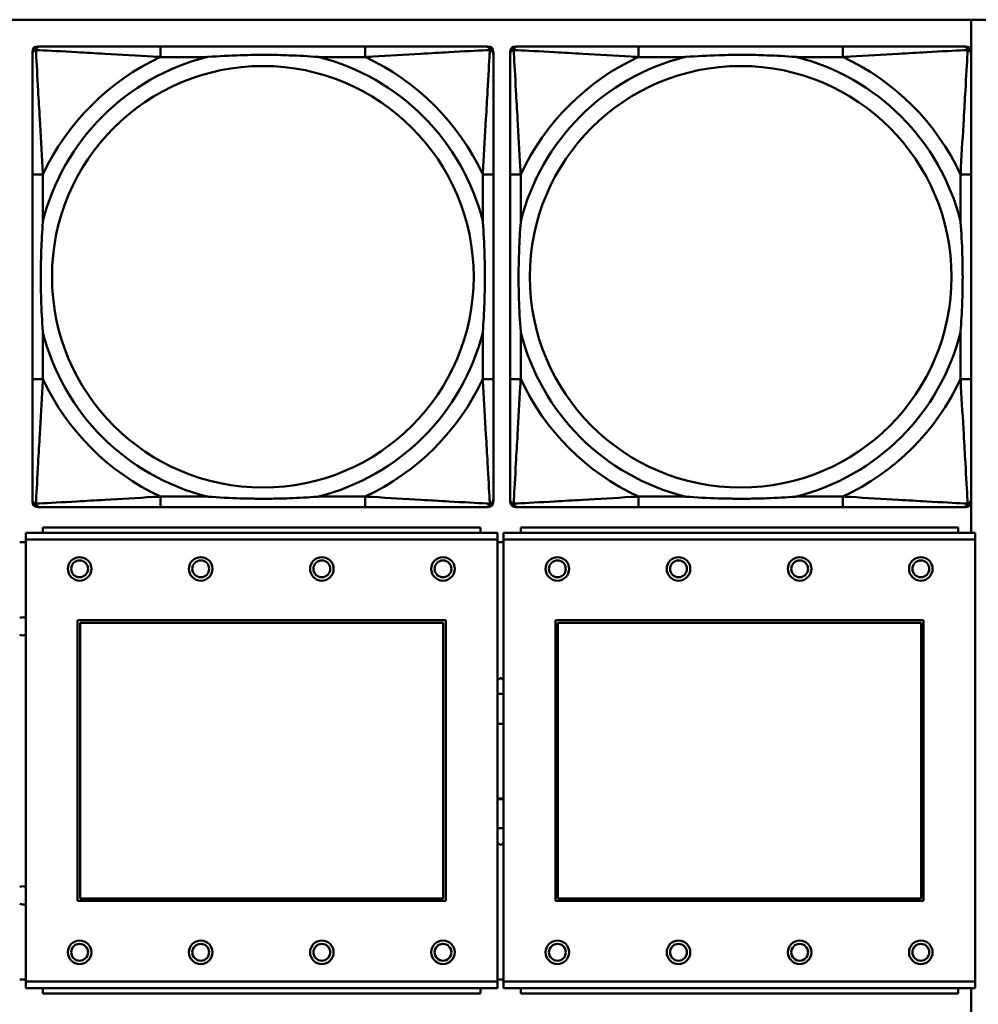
# Model space of a CAD drawing. Header units: inches. Extents: x 9.4 to 55.3, y 0.3 to 33.1.
# Tile 31 of 173: x 19 to 20.4, y 7.1 to 8.6. Entities that reach past the tile are written whole.
import ezdxf

# ---------------------------------------------------------------- set-up
doc = ezdxf.new("R2010")
doc.units = ezdxf.units.IN
doc.header["$MEASUREMENT"] = 0
doc.layers.add('Visible Edges(ANSI)', color=7, linetype='Continuous', lineweight=50)
doc.layers.add('Visible Tangent Edges(ANSI)', color=7, linetype='Continuous', lineweight=50)

msp = doc.modelspace()

# ---------------------------------------------------------------- linework, layer by layer
at = {"layer": 'Visible Edges(ANSI)'}
for p, q in [((14.6826, 8.5956), (31.7766, 8.5956)), ((20.3776, 8.5956), (20.3776, 8.5495)), ((18.9906, 8.5559), (18.9945, 8.5559)), ((19.4772, 8.5559), (19.1732, 8.5559)), ((19.6559, 8.5559), (19.6598, 8.5559)), ((19.7006, 8.5559), (19.7045, 8.5559)), ((20.1872, 8.5559), (19.8832, 8.5559)), ((20.3659, 8.5559), (20.3698, 8.5559)), ((18.9827, 7.8787), (18.9827, 8.548)), ((19.6677, 8.548), (19.6677, 8.5441)), ((19.6927, 7.8787), (19.6927, 8.548)), ((20.3777, 8.548), (20.3777, 8.5441)), ((18.9827, 8.3653), (18.9827, 8.0614)), ((19.6677, 8.0614), (19.6677, 8.3653)), ((19.6927, 8.3653), (19.6927, 8.0614)), ((20.3777, 8.0614), (20.3777, 8.3653)), ((19.6677, 7.8827), (19.6677, 7.8787)), ((20.3776, 7.8772), (20.3776, 7.8327)), ((20.3777, 7.8827), (20.3777, 7.8787)), ((19.6598, 7.8708), (18.9906, 7.8708)), ((19.1732, 7.8708), (19.4772, 7.8708)), ((20.3698, 7.8708), (19.7006, 7.8708)), ((19.8832, 7.8708), (20.1872, 7.8708)), ((19.6739, 7.8327), (18.9729, 7.8327)), ((18.9729, 7.8227), (18.9729, 7.8327)), ((19.6484, 7.8407), (18.9984, 7.8407)), ((18.9984, 7.8327), (18.9984, 7.8407)), ((19.6484, 7.8407), (19.6484, 7.8327)), ((19.6739, 7.8327), (19.6739, 7.8227)), ((20.3839, 7.8327), (19.6829, 7.8327)), ((19.6829, 7.8227), (19.6829, 7.8327)), ((20.3584, 7.8407), (19.7084, 7.8407)), ((19.7084, 7.8327), (19.7084, 7.8407)), ((20.3584, 7.8407), (20.3584, 7.8327)), ((20.3839, 7.8327), (20.3839, 7.8227)), ((18.9729, 7.8187), (18.9639, 7.8187)), ((18.9729, 7.8227), (18.9729, 7.1657)), ((19.6739, 7.1657), (19.6739, 7.8227)), ((19.6829, 7.8187), (19.6739, 7.8187)), ((19.6829, 7.8227), (19.6829, 7.1657)), ((20.3839, 7.1657), (20.3839, 7.8227)), ((19.0499, 7.2857), (19.0499, 7.7027)), ((19.0499, 7.7027), (19.5969, 7.7027)), ((19.5969, 7.7027), (19.5969, 7.2857)), ((19.7599, 7.2857), (19.7599, 7.7027)), ((19.7599, 7.7027), (20.3069, 7.7027)), ((20.3069, 7.7027), (20.3069, 7.2857)), ((19.0535, 7.6991), (19.5933, 7.6991)), ((19.0535, 7.2893), (19.0535, 7.6991)), ((19.5933, 7.6991), (19.5933, 7.2893)), ((19.7635, 7.6991), (20.3033, 7.6991)), ((19.7635, 7.2893), (19.7635, 7.6991)), ((20.3033, 7.6991), (20.3033, 7.2893)), ((19.5969, 7.2857), (19.0499, 7.2857)), ((19.5933, 7.2893), (19.0535, 7.2893)), ((20.3069, 7.2857), (19.7599, 7.2857)), ((20.3033, 7.2893), (19.7635, 7.2893)), ((18.9639, 7.1687), (18.9729, 7.1687)), ((18.9729, 7.1557), (18.9729, 7.1657)), ((19.6739, 7.1687), (19.6829, 7.1687)), ((19.6739, 7.1657), (19.6739, 7.1557)), ((19.6829, 7.1557), (19.6829, 7.1657)), ((20.3839, 7.1657), (20.3839, 7.1557)), ((18.9729, 7.1557), (19.6739, 7.1557)), ((18.9984, 7.1557), (18.9984, 7.1477)), ((19.6484, 7.1477), (18.9984, 7.1477)), ((19.6484, 7.1477), (19.6484, 7.1557)), ((19.6829, 7.1557), (20.3839, 7.1557)), ((19.7084, 7.1557), (19.7084, 7.1477)), ((20.3584, 7.1477), (19.7084, 7.1477)), ((20.3584, 7.1477), (20.3584, 7.1557)), ((20.3776, 7.1557), (20.3776, 7.1095))]:
    msp.add_line(p, q, dxfattribs=at)
for centre, radius in [((19.0529, 7.7791), 0.0175), ((19.0529, 7.7791), 0.0125), ((19.2329, 7.7791), 0.0175), ((19.2329, 7.7791), 0.0125), ((19.4129, 7.7791), 0.0175), ((19.4129, 7.7791), 0.0125), ((19.5929, 7.7791), 0.0175), ((19.5929, 7.7791), 0.0125), ((19.7629, 7.7791), 0.0175), ((19.7629, 7.7791), 0.0125), ((19.9429, 7.7791), 0.0175), ((19.9429, 7.7791), 0.0125), ((20.1229, 7.7791), 0.0175), ((20.1229, 7.7791), 0.0125), ((20.3029, 7.7791), 0.0175), ((20.3029, 7.7791), 0.0125), ((19.0529, 7.2091), 0.0175), ((19.0529, 7.2091), 0.0125), ((19.2329, 7.2091), 0.0175), ((19.2329, 7.2091), 0.0125), ((19.4129, 7.2091), 0.0175), ((19.4129, 7.2091), 0.0125), ((19.5929, 7.2091), 0.0175), ((19.5929, 7.2091), 0.0125), ((19.7629, 7.2091), 0.0175), ((19.7629, 7.2091), 0.0125), ((19.9429, 7.2091), 0.0175), ((19.9429, 7.2091), 0.0125), ((20.1229, 7.2091), 0.0175), ((20.1229, 7.2091), 0.0125), ((20.3029, 7.2091), 0.0175), ((20.3029, 7.2091), 0.0125)]:
    msp.add_circle(centre, radius, dxfattribs=at)
for centre, radius, start, end in [((18.9906, 8.548), 0.00787, 90, 180), ((18.9945, 8.5441), 0.0118, 90, 180), ((19.6559, 8.5441), 0.0118, 0, 90), ((19.6598, 8.548), 0.00787, 0, 90), ((19.7006, 8.548), 0.00787, 90, 180), ((19.7045, 8.5441), 0.0118, 90, 180), ((20.3659, 8.5441), 0.0118, 0, 90), ((20.3698, 8.548), 0.00787, 0, 90), ((18.9945, 7.8827), 0.0118, 180, 270), ((18.9906, 7.8787), 0.00787, 180, 270), ((19.6559, 7.8827), 0.0118, 270, 360), ((19.6598, 7.8787), 0.00787, 270, 0), ((19.7045, 7.8827), 0.0118, 180, 270), ((19.7006, 7.8787), 0.00787, 180, 270), ((20.3659, 7.8827), 0.0118, 270, 360), ((20.3698, 7.8787), 0.00787, 270, 0), ((18.9686, 7.6937), 0.0135, 71.6056, 110.5553), ((18.9686, 7.6937), 0.0135, 249.4447, 288.3944), ((19.6786, 7.4937), 0.0999, 87.5555, 92.7202), ((19.6786, 7.4928), 0.056, 85.6372, 94.8555), ((19.6786, 7.4937), 0.056, 265.1445, 274.3628), ((19.6786, 7.4928), 0.056, 265.1445, 274.3628), ((19.6786, 7.4937), 0.0999, 267.2798, 272.4445), ((18.9686, 7.2937), 0.0135, 71.6056, 110.5553), ((18.9686, 7.2937), 0.0135, 249.4447, 288.3944)]:
    msp.add_arc(centre, radius, start, end, dxfattribs=at)
for points, knots in [([(19.1732, 8.5559), (19.1697, 8.5559), (19.1661, 8.5559), (19.1625, 8.5559), (19.1293, 8.5559), (19.0956, 8.5559), (19.0647, 8.5559), (19.0378, 8.5559), (19.0122, 8.5559), (18.9988, 8.5559), (18.9972, 8.5559), (18.9957, 8.5559), (18.9945, 8.5559)], [0, 0, 0, 0, 0.0272471, 0.0272471, 0.0272471, 0.2790553, 0.2790553, 0.2790553, 0.4988354, 0.4988354, 0.4988354, 0.5252205, 0.5252205, 0.5252205, 0.5252205]), ([(19.6559, 8.5559), (19.641, 8.5559), (19.5994, 8.5559), (19.5588, 8.5559), (19.5322, 8.5559), (19.5044, 8.5559), (19.4772, 8.5559)], [-0.5252205, -0.5252205, -0.5252205, -0.5252205, -0.20743, -0.20743, -0.20743, 0, 0, 0, 0]), ([(19.8832, 8.5559), (19.8797, 8.5559), (19.8761, 8.5559), (19.8725, 8.5559), (19.8393, 8.5559), (19.8056, 8.5559), (19.7747, 8.5559), (19.7478, 8.5559), (19.7222, 8.5559), (19.7088, 8.5559), (19.7072, 8.5559), (19.7057, 8.5559), (19.7045, 8.5559)], [0, 0, 0, 0, 0.0272471, 0.0272471, 0.0272471, 0.2790553, 0.2790553, 0.2790553, 0.4988354, 0.4988354, 0.4988354, 0.5252205, 0.5252205, 0.5252205, 0.5252205]), ([(20.3659, 8.5559), (20.351, 8.5559), (20.3094, 8.5559), (20.2688, 8.5559), (20.2422, 8.5559), (20.2144, 8.5559), (20.1872, 8.5559)], [-0.5252205, -0.5252205, -0.5252205, -0.5252205, -0.20743, -0.20743, -0.20743, 0, 0, 0, 0]), ([(18.9827, 8.5441), (18.9827, 8.5292), (18.9827, 8.4876), (18.9827, 8.4469), (18.9827, 8.4204), (18.9827, 8.3925), (18.9827, 8.3653)], [-0.5252205, -0.5252205, -0.5252205, -0.5252205, -0.20743, -0.20743, -0.20743, 0, 0, 0, 0]), ([(19.2425, 8.5401), (19.2429, 8.5402), (19.2433, 8.5402), (19.2598, 8.5414), (19.2759, 8.5423), (19.2989, 8.543), (19.3055, 8.5432), (19.3147, 8.5433), (19.3172, 8.5433), (19.3213, 8.5433), (19.3229, 8.5433), (19.326, 8.5433), (19.3275, 8.5433), (19.3311, 8.5433), (19.3332, 8.5433), (19.3393, 8.5432), (19.3435, 8.5432), (19.3532, 8.543), (19.3588, 8.5428), (19.3786, 8.5421), (19.3926, 8.5413), (19.4071, 8.5402), (19.4075, 8.5402), (19.408, 8.5401)], [-0.416114, -0.416114, -0.416114, -0.416114, -0.4127691, -0.4127691, -0.2896446, -0.2896446, -0.2388934, -0.2388934, -0.2201881, -0.2201881, -0.2080204, -0.2080204, -0.196499, -0.196499, -0.1809939, -0.1809939, -0.149741, -0.149741, -0.1073162, -0.1073162, 0, 0, 0.0033356, 0.0033356, 0.0033356, 0.0033356]), ([(19.6677, 8.3653), (19.6677, 8.3689), (19.6677, 8.3725), (19.6677, 8.3761), (19.6677, 8.4093), (19.6677, 8.443), (19.6677, 8.4739), (19.6677, 8.5008), (19.6677, 8.5264), (19.6677, 8.5398), (19.6677, 8.5414), (19.6677, 8.5428), (19.6677, 8.5441)], [0, 0, 0, 0, 0.0272471, 0.0272471, 0.0272471, 0.2790553, 0.2790553, 0.2790553, 0.4988354, 0.4988354, 0.4988354, 0.5252205, 0.5252205, 0.5252205, 0.5252205]), ([(19.6927, 8.5441), (19.6927, 8.5292), (19.6927, 8.4876), (19.6927, 8.4469), (19.6927, 8.4204), (19.6927, 8.3925), (19.6927, 8.3653)], [-0.5252205, -0.5252205, -0.5252205, -0.5252205, -0.20743, -0.20743, -0.20743, 0, 0, 0, 0]), ([(19.9525, 8.5401), (19.9529, 8.5402), (19.9533, 8.5402), (19.9698, 8.5414), (19.9859, 8.5423), (20.0089, 8.543), (20.0155, 8.5432), (20.0247, 8.5433), (20.0272, 8.5433), (20.0313, 8.5433), (20.0329, 8.5433), (20.036, 8.5433), (20.0375, 8.5433), (20.0411, 8.5433), (20.0432, 8.5433), (20.0493, 8.5432), (20.0535, 8.5432), (20.0632, 8.543), (20.0688, 8.5428), (20.0886, 8.5421), (20.1026, 8.5413), (20.1171, 8.5402), (20.1175, 8.5402), (20.118, 8.5401)], [-0.416114, -0.416114, -0.416114, -0.416114, -0.4127691, -0.4127691, -0.2896446, -0.2896446, -0.2388934, -0.2388934, -0.2201881, -0.2201881, -0.2080204, -0.2080204, -0.196499, -0.196499, -0.1809939, -0.1809939, -0.149741, -0.149741, -0.1073162, -0.1073162, 0, 0, 0.0033356, 0.0033356, 0.0033356, 0.0033356]), ([(20.3777, 8.3653), (20.3777, 8.3689), (20.3777, 8.3725), (20.3777, 8.3761), (20.3777, 8.4093), (20.3777, 8.443), (20.3777, 8.4739), (20.3777, 8.5008), (20.3777, 8.5264), (20.3777, 8.5398), (20.3777, 8.5414), (20.3777, 8.5428), (20.3777, 8.5441)], [0, 0, 0, 0, 0.0272471, 0.0272471, 0.0272471, 0.2790553, 0.2790553, 0.2790553, 0.4988354, 0.4988354, 0.4988354, 0.5252205, 0.5252205, 0.5252205, 0.5252205]), ([(18.9984, 8.1306), (18.9984, 8.1311), (18.9984, 8.1315), (18.9971, 8.148), (18.9963, 8.1641), (18.9956, 8.187), (18.9954, 8.1937), (18.9953, 8.2029), (18.9953, 8.2054), (18.9953, 8.2094), (18.9953, 8.211), (18.9953, 8.2142), (18.9953, 8.2157), (18.9953, 8.2193), (18.9953, 8.2213), (18.9953, 8.2275), (18.9954, 8.2316), (18.9956, 8.2414), (18.9958, 8.247), (18.9965, 8.2667), (18.9973, 8.2808), (18.9984, 8.2952), (18.9984, 8.2957), (18.9984, 8.2961)], [-0.416114, -0.416114, -0.416114, -0.416114, -0.4127691, -0.4127691, -0.2896446, -0.2896446, -0.2388934, -0.2388934, -0.2201881, -0.2201881, -0.2080204, -0.2080204, -0.196499, -0.196499, -0.1809939, -0.1809939, -0.149741, -0.149741, -0.1073162, -0.1073162, 0, 0, 0.0033356, 0.0033356, 0.0033356, 0.0033356]), ([(19.652, 8.2961), (19.652, 8.2957), (19.652, 8.2952), (19.6533, 8.2787), (19.6541, 8.2627), (19.6548, 8.2397), (19.655, 8.233), (19.6551, 8.2238), (19.6551, 8.2214), (19.6551, 8.2173), (19.6551, 8.2157), (19.6552, 8.2126), (19.6551, 8.211), (19.6551, 8.2075), (19.6551, 8.2054), (19.6551, 8.1992), (19.655, 8.1951), (19.6548, 8.1854), (19.6546, 8.1798), (19.6539, 8.16), (19.6531, 8.146), (19.652, 8.1315), (19.652, 8.1311), (19.652, 8.1306)], [-0.416114, -0.416114, -0.416114, -0.416114, -0.4127691, -0.4127691, -0.2896446, -0.2896446, -0.2388934, -0.2388934, -0.2201881, -0.2201881, -0.2080204, -0.2080204, -0.196499, -0.196499, -0.1809939, -0.1809939, -0.149741, -0.149741, -0.1073162, -0.1073162, 0, 0, 0.0033356, 0.0033356, 0.0033356, 0.0033356]), ([(19.7084, 8.1306), (19.7084, 8.1311), (19.7084, 8.1315), (19.7071, 8.148), (19.7063, 8.1641), (19.7056, 8.187), (19.7054, 8.1937), (19.7053, 8.2029), (19.7053, 8.2054), (19.7053, 8.2094), (19.7053, 8.211), (19.7053, 8.2142), (19.7053, 8.2157), (19.7053, 8.2193), (19.7053, 8.2213), (19.7053, 8.2275), (19.7054, 8.2316), (19.7056, 8.2414), (19.7058, 8.247), (19.7065, 8.2667), (19.7073, 8.2808), (19.7084, 8.2952), (19.7084, 8.2957), (19.7084, 8.2961)], [-0.416114, -0.416114, -0.416114, -0.416114, -0.4127691, -0.4127691, -0.2896446, -0.2896446, -0.2388934, -0.2388934, -0.2201881, -0.2201881, -0.2080204, -0.2080204, -0.196499, -0.196499, -0.1809939, -0.1809939, -0.149741, -0.149741, -0.1073162, -0.1073162, 0, 0, 0.0033356, 0.0033356, 0.0033356, 0.0033356]), ([(20.362, 8.2961), (20.362, 8.2957), (20.362, 8.2952), (20.3633, 8.2787), (20.3641, 8.2627), (20.3648, 8.2397), (20.365, 8.233), (20.3651, 8.2238), (20.3651, 8.2214), (20.3651, 8.2173), (20.3651, 8.2157), (20.3652, 8.2126), (20.3651, 8.211), (20.3651, 8.2075), (20.3651, 8.2054), (20.3651, 8.1992), (20.365, 8.1951), (20.3648, 8.1854), (20.3646, 8.1798), (20.3639, 8.16), (20.3631, 8.146), (20.362, 8.1315), (20.362, 8.1311), (20.362, 8.1306)], [-0.416114, -0.416114, -0.416114, -0.416114, -0.4127691, -0.4127691, -0.2896446, -0.2896446, -0.2388934, -0.2388934, -0.2201881, -0.2201881, -0.2080204, -0.2080204, -0.196499, -0.196499, -0.1809939, -0.1809939, -0.149741, -0.149741, -0.1073162, -0.1073162, 0, 0, 0.0033356, 0.0033356, 0.0033356, 0.0033356]), ([(18.9827, 8.0614), (18.9827, 8.0342), (18.9827, 8.0063), (18.9827, 7.9798), (18.9827, 7.9391), (18.9827, 7.8975), (18.9827, 7.8827)], [3.9382945, 3.9382945, 3.9382945, 3.9382945, 4.1457245, 4.1457245, 4.1457245, 4.463515, 4.463515, 4.463515, 4.463515]), ([(19.6677, 7.8827), (19.6677, 7.8975), (19.6677, 7.9391), (19.6677, 7.9798), (19.6677, 8.0063), (19.6677, 8.0342), (19.6677, 8.0614)], [-0.5252205, -0.5252205, -0.5252205, -0.5252205, -0.20743, -0.20743, -0.20743, 0, 0, 0, 0]), ([(19.6927, 8.0614), (19.6927, 8.0342), (19.6927, 8.0063), (19.6927, 7.9798), (19.6927, 7.9391), (19.6927, 7.8975), (19.6927, 7.8827)], [3.9382945, 3.9382945, 3.9382945, 3.9382945, 4.1457245, 4.1457245, 4.1457245, 4.463515, 4.463515, 4.463515, 4.463515]), ([(20.3777, 7.8827), (20.3777, 7.8975), (20.3777, 7.9391), (20.3777, 7.9798), (20.3777, 8.0063), (20.3777, 8.0342), (20.3777, 8.0614)], [-0.5252205, -0.5252205, -0.5252205, -0.5252205, -0.20743, -0.20743, -0.20743, 0, 0, 0, 0]), ([(19.408, 7.8866), (19.4075, 7.8866), (19.4071, 7.8865), (19.3926, 7.8854), (19.3786, 7.8846), (19.3588, 7.8839), (19.3532, 7.8838), (19.3435, 7.8836), (19.3393, 7.8835), (19.3332, 7.8834), (19.3311, 7.8834), (19.3275, 7.8834), (19.326, 7.8834), (19.3229, 7.8834), (19.3213, 7.8834), (19.3172, 7.8834), (19.3147, 7.8835), (19.3055, 7.8836), (19.2989, 7.8837), (19.2759, 7.8844), (19.2598, 7.8853), (19.2433, 7.8865), (19.2429, 7.8866), (19.2425, 7.8866)], [-0.4149464, -0.4149464, -0.4149464, -0.4149464, -0.41162, -0.41162, -0.3046026, -0.3046026, -0.2622958, -0.2622958, -0.23113, -0.23113, -0.215668, -0.215668, -0.2041787, -0.2041787, -0.1920448, -0.1920448, -0.1733916, -0.1733916, -0.1227817, -0.1227817, 0, 0, 0.0033356, 0.0033356, 0.0033356, 0.0033356]), ([(20.118, 7.8866), (20.1175, 7.8866), (20.1171, 7.8865), (20.1026, 7.8854), (20.0886, 7.8846), (20.0688, 7.8839), (20.0632, 7.8838), (20.0535, 7.8836), (20.0493, 7.8835), (20.0432, 7.8834), (20.0411, 7.8834), (20.0375, 7.8834), (20.036, 7.8834), (20.0329, 7.8834), (20.0313, 7.8834), (20.0272, 7.8834), (20.0247, 7.8835), (20.0155, 7.8836), (20.0089, 7.8837), (19.9859, 7.8844), (19.9698, 7.8853), (19.9533, 7.8865), (19.9529, 7.8866), (19.9525, 7.8866)], [-0.4149464, -0.4149464, -0.4149464, -0.4149464, -0.41162, -0.41162, -0.3046026, -0.3046026, -0.2622958, -0.2622958, -0.23113, -0.23113, -0.215668, -0.215668, -0.2041787, -0.2041787, -0.1920448, -0.1920448, -0.1733916, -0.1733916, -0.1227817, -0.1227817, 0, 0, 0.0033356, 0.0033356, 0.0033356, 0.0033356]), ([(18.9945, 7.8708), (19.0094, 7.8708), (19.051, 7.8708), (19.0916, 7.8708), (19.1182, 7.8708), (19.146, 7.8708), (19.1732, 7.8708)], [-0.5252205, -0.5252205, -0.5252205, -0.5252205, -0.20743, -0.20743, -0.20743, 0, 0, 0, 0]), ([(19.4772, 7.8708), (19.5044, 7.8708), (19.5322, 7.8708), (19.5588, 7.8708), (19.5994, 7.8708), (19.641, 7.8708), (19.6559, 7.8708)], [3.9382945, 3.9382945, 3.9382945, 3.9382945, 4.1457245, 4.1457245, 4.1457245, 4.463515, 4.463515, 4.463515, 4.463515]), ([(19.7045, 7.8708), (19.7194, 7.8708), (19.761, 7.8708), (19.8016, 7.8708), (19.8282, 7.8708), (19.856, 7.8708), (19.8832, 7.8708)], [-0.5252205, -0.5252205, -0.5252205, -0.5252205, -0.20743, -0.20743, -0.20743, 0, 0, 0, 0]), ([(20.1872, 7.8708), (20.2144, 7.8708), (20.2422, 7.8708), (20.2688, 7.8708), (20.3094, 7.8708), (20.351, 7.8708), (20.3659, 7.8708)], [3.9382945, 3.9382945, 3.9382945, 3.9382945, 4.1457245, 4.1457245, 4.1457245, 4.463515, 4.463515, 4.463515, 4.463515])]:
    msp.add_open_spline(points, degree=3, knots=knots, dxfattribs=at)
for points, weights in [([(19.6739, 7.6141), (19.6762, 7.6154), (19.6786, 7.6168)], [1.01936682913, 1.01374166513, 1.00763861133]), ([(19.6786, 7.6168), (19.6808, 7.6156), (19.6829, 7.6143)], [1.00763861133, 1.01311441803, 1.01820551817]), ([(19.6786, 7.3688), (19.6762, 7.3702), (19.6739, 7.3715)], [1, 1.00597027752, 1.01147973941]), ([(19.6829, 7.3713), (19.6808, 7.37), (19.6786, 7.3688)], [1.01034262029, 1.00535679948, 1])]:
    msp.add_rational_spline(points, weights, degree=2, dxfattribs=at)
at = {"layer": 'Visible Tangent Edges(ANSI)'}
for p, q in [((19.1732, 8.5559), (19.1732, 8.5401)), ((19.4772, 8.5559), (19.4772, 8.5401)), ((19.8832, 8.5559), (19.8832, 8.5401)), ((20.1872, 8.5559), (20.1872, 8.5401)), ((19.1732, 8.5401), (19.2425, 8.5401)), ((19.408, 8.5401), (19.4772, 8.5401)), ((19.8832, 8.5401), (19.9525, 8.5401)), ((20.118, 8.5401), (20.1872, 8.5401)), ((18.9984, 8.3653), (18.9827, 8.3653)), ((18.9984, 8.2961), (18.9984, 8.3653)), ((19.6677, 8.3653), (19.652, 8.3653)), ((19.652, 8.3653), (19.652, 8.2961)), ((19.7084, 8.3653), (19.6927, 8.3653)), ((19.7084, 8.2961), (19.7084, 8.3653)), ((20.3777, 8.3653), (20.362, 8.3653)), ((20.362, 8.3653), (20.362, 8.2961)), ((18.9984, 8.0614), (18.9984, 8.1306)), ((19.652, 8.1306), (19.652, 8.0614)), ((19.7084, 8.0614), (19.7084, 8.1306)), ((20.362, 8.1306), (20.362, 8.0614)), ((18.9984, 8.0614), (18.9827, 8.0614)), ((19.6677, 8.0614), (19.652, 8.0614)), ((19.7084, 8.0614), (19.6927, 8.0614)), ((20.3777, 8.0614), (20.362, 8.0614)), ((19.1732, 7.8866), (19.1732, 7.8708)), ((19.2425, 7.8866), (19.1732, 7.8866)), ((19.4772, 7.8866), (19.408, 7.8866)), ((19.4772, 7.8866), (19.4772, 7.8708)), ((19.8832, 7.8866), (19.8832, 7.8708)), ((19.9525, 7.8866), (19.8832, 7.8866)), ((20.1872, 7.8866), (20.118, 7.8866)), ((20.1872, 7.8866), (20.1872, 7.8708)), ((18.9729, 7.8227), (19.6739, 7.8227)), ((19.6829, 7.8227), (20.3839, 7.8227)), ((19.6739, 7.1657), (18.9729, 7.1657)), ((20.3839, 7.1657), (19.6829, 7.1657))]:
    msp.add_line(p, q, dxfattribs=at)
for centre in [(19.3252, 8.2134), (20.0352, 8.2134)]:
    msp.add_circle(centre, 0.3133, dxfattribs=at)
for centre, radius, start, end in [((19.3252, 8.2134), 0.3371, 104.2103, 165.7897), ((19.3252, 8.2134), 0.3604, 114.9407, 155.0593), ((19.3252, 8.2134), 0.3371, 14.2103, 75.7897), ((19.3252, 8.2134), 0.3604, 24.9407, 65.0593), ((20.0352, 8.2134), 0.3371, 104.2103, 165.7897), ((20.0352, 8.2134), 0.3604, 114.9407, 155.0593), ((20.0352, 8.2134), 0.3371, 14.2103, 75.7897), ((20.0352, 8.2134), 0.3604, 24.9407, 65.0593), ((19.3252, 8.2134), 0.3371, 194.2103, 255.7897), ((19.3252, 8.2134), 0.3371, 284.2103, 345.7897), ((20.0352, 8.2134), 0.3371, 194.2103, 255.7897), ((20.0352, 8.2134), 0.3371, 284.2103, 345.7897), ((19.3252, 8.2134), 0.3604, 204.9407, 245.0593), ((19.3252, 8.2134), 0.3604, 294.9407, 335.0593), ((20.0352, 8.2134), 0.3604, 204.9407, 245.0593), ((20.0352, 8.2134), 0.3604, 294.9407, 335.0593)]:
    msp.add_arc(centre, radius, start, end, dxfattribs=at)
for points, knots in [([(18.9827, 8.5441), (18.9827, 8.5447), (18.9828, 8.5452), (18.983, 8.5462), (18.9832, 8.5467), (18.9835, 8.5473), (18.9836, 8.5476), (18.9839, 8.5479), (18.984, 8.5481), (18.9843, 8.5485), (18.9846, 8.5487), (18.9853, 8.5493), (18.9858, 8.5497), (18.9868, 8.5502), (18.9874, 8.5504), (18.988, 8.5506)], [-0.02627331, -0.02627331, -0.02627331, -0.02627331, -0.02158775, -0.02158775, -0.01736415, -0.01736415, -0.0147244, -0.0147244, -0.01307456, -0.01307456, -0.00977487, -0.00977487, -0.00449537, -0.00449537, 0.00012419, 0.00012419, 0.00012419, 0.00012419]), ([(18.988, 8.5506), (18.9881, 8.5512), (18.9884, 8.5517), (18.9889, 8.5528), (18.9892, 8.5533), (18.9898, 8.554), (18.9901, 8.5542), (18.9905, 8.5546), (18.9906, 8.5547), (18.991, 8.5549), (18.9913, 8.5551), (18.9919, 8.5554), (18.9923, 8.5556), (18.9933, 8.5558), (18.9939, 8.5559), (18.9945, 8.5559)], [-0.00012419, -0.00012419, -0.00012419, -0.00012419, 0.00449537, 0.00449537, 0.00977487, 0.00977487, 0.01307456, 0.01307456, 0.0147244, 0.0147244, 0.01736415, 0.01736415, 0.02158775, 0.02158775, 0.02627331, 0.02627331, 0.02627331, 0.02627331]), ([(18.9984, 8.3653), (18.9982, 8.3691), (18.998, 8.3728), (18.9965, 8.4002), (18.9951, 8.4244), (18.9929, 8.4622), (18.992, 8.4763), (18.9901, 8.5115), (18.989, 8.5316), (18.9882, 8.5471), (18.9881, 8.5489), (18.988, 8.5506)], [0, 0, 0, 0, 0.0278591, 0.0278591, 0.201273, 0.201273, 0.3066357, 0.3066357, 0.475216, 0.475216, 0.5007189, 0.5007189, 0.5007189, 0.5007189]), ([(18.988, 8.5506), (18.9897, 8.5505), (18.9915, 8.5504), (19.0069, 8.5496), (19.0271, 8.5485), (19.0623, 8.5465), (19.0763, 8.5457), (19.1142, 8.5435), (19.1384, 8.5421), (19.1657, 8.5405), (19.1695, 8.5403), (19.1732, 8.5401)], [-0.5007189, -0.5007189, -0.5007189, -0.5007189, -0.475216, -0.475216, -0.3066357, -0.3066357, -0.201273, -0.201273, -0.0278591, -0.0278591, 0, 0, 0, 0]), ([(19.4772, 8.5401), (19.4809, 8.5403), (19.4847, 8.5405), (19.512, 8.5421), (19.5362, 8.5435), (19.5741, 8.5457), (19.5881, 8.5465), (19.6234, 8.5485), (19.6435, 8.5496), (19.6589, 8.5504), (19.6607, 8.5505), (19.6624, 8.5506)], [0, 0, 0, 0, 0.0278591, 0.0278591, 0.201273, 0.201273, 0.3066357, 0.3066357, 0.475216, 0.475216, 0.5007189, 0.5007189, 0.5007189, 0.5007189]), ([(19.6624, 8.5506), (19.6623, 8.5489), (19.6623, 8.5471), (19.6614, 8.5316), (19.6604, 8.5115), (19.6584, 8.4763), (19.6575, 8.4622), (19.6553, 8.4244), (19.6539, 8.4002), (19.6524, 8.3728), (19.6522, 8.3691), (19.652, 8.3653)], [-0.5007189, -0.5007189, -0.5007189, -0.5007189, -0.475216, -0.475216, -0.3066357, -0.3066357, -0.201273, -0.201273, -0.0278591, -0.0278591, 0, 0, 0, 0]), ([(19.6559, 8.5559), (19.6565, 8.5559), (19.6571, 8.5558), (19.6581, 8.5556), (19.6585, 8.5554), (19.6592, 8.5551), (19.6594, 8.5549), (19.6598, 8.5547), (19.6599, 8.5546), (19.6603, 8.5542), (19.6606, 8.554), (19.6612, 8.5533), (19.6615, 8.5528), (19.662, 8.5517), (19.6623, 8.5512), (19.6624, 8.5506)], [-0.02627331, -0.02627331, -0.02627331, -0.02627331, -0.02158775, -0.02158775, -0.01736415, -0.01736415, -0.0147244, -0.0147244, -0.01307456, -0.01307456, -0.00977487, -0.00977487, -0.00449537, -0.00449537, 0.00012419, 0.00012419, 0.00012419, 0.00012419]), ([(19.6624, 8.5506), (19.663, 8.5504), (19.6636, 8.5502), (19.6646, 8.5497), (19.6651, 8.5493), (19.6658, 8.5487), (19.6661, 8.5485), (19.6664, 8.5481), (19.6665, 8.5479), (19.6668, 8.5476), (19.6669, 8.5473), (19.6672, 8.5467), (19.6674, 8.5462), (19.6676, 8.5452), (19.6677, 8.5447), (19.6677, 8.5441)], [-0.00012419, -0.00012419, -0.00012419, -0.00012419, 0.00449537, 0.00449537, 0.00977487, 0.00977487, 0.01307456, 0.01307456, 0.0147244, 0.0147244, 0.01736415, 0.01736415, 0.02158775, 0.02158775, 0.02627331, 0.02627331, 0.02627331, 0.02627331]), ([(19.6927, 8.5441), (19.6927, 8.5447), (19.6928, 8.5452), (19.693, 8.5462), (19.6932, 8.5467), (19.6935, 8.5473), (19.6936, 8.5476), (19.6939, 8.5479), (19.694, 8.5481), (19.6943, 8.5485), (19.6946, 8.5487), (19.6953, 8.5493), (19.6958, 8.5497), (19.6968, 8.5502), (19.6974, 8.5504), (19.698, 8.5506)], [-0.02627331, -0.02627331, -0.02627331, -0.02627331, -0.02158775, -0.02158775, -0.01736415, -0.01736415, -0.0147244, -0.0147244, -0.01307456, -0.01307456, -0.00977487, -0.00977487, -0.00449537, -0.00449537, 0.00012419, 0.00012419, 0.00012419, 0.00012419]), ([(19.698, 8.5506), (19.6981, 8.5512), (19.6984, 8.5517), (19.6989, 8.5528), (19.6992, 8.5533), (19.6998, 8.554), (19.7001, 8.5542), (19.7005, 8.5546), (19.7006, 8.5547), (19.701, 8.5549), (19.7013, 8.5551), (19.7019, 8.5554), (19.7023, 8.5556), (19.7033, 8.5558), (19.7039, 8.5559), (19.7045, 8.5559)], [-0.00012419, -0.00012419, -0.00012419, -0.00012419, 0.00449537, 0.00449537, 0.00977487, 0.00977487, 0.01307456, 0.01307456, 0.0147244, 0.0147244, 0.01736415, 0.01736415, 0.02158775, 0.02158775, 0.02627331, 0.02627331, 0.02627331, 0.02627331]), ([(19.7084, 8.3653), (19.7082, 8.3691), (19.708, 8.3728), (19.7065, 8.4002), (19.7051, 8.4244), (19.7029, 8.4622), (19.702, 8.4763), (19.7001, 8.5115), (19.699, 8.5316), (19.6982, 8.5471), (19.6981, 8.5489), (19.698, 8.5506)], [0, 0, 0, 0, 0.0278591, 0.0278591, 0.201273, 0.201273, 0.3066357, 0.3066357, 0.475216, 0.475216, 0.5007189, 0.5007189, 0.5007189, 0.5007189]), ([(19.698, 8.5506), (19.6997, 8.5505), (19.7015, 8.5504), (19.7169, 8.5496), (19.7371, 8.5485), (19.7723, 8.5465), (19.7863, 8.5457), (19.8242, 8.5435), (19.8484, 8.5421), (19.8757, 8.5405), (19.8795, 8.5403), (19.8832, 8.5401)], [-0.5007189, -0.5007189, -0.5007189, -0.5007189, -0.475216, -0.475216, -0.3066357, -0.3066357, -0.201273, -0.201273, -0.0278591, -0.0278591, 0, 0, 0, 0]), ([(20.1872, 8.5401), (20.1909, 8.5403), (20.1947, 8.5405), (20.222, 8.5421), (20.2462, 8.5435), (20.2841, 8.5457), (20.2981, 8.5465), (20.3334, 8.5485), (20.3535, 8.5496), (20.3689, 8.5504), (20.3707, 8.5505), (20.3724, 8.5506)], [0, 0, 0, 0, 0.0278591, 0.0278591, 0.201273, 0.201273, 0.3066357, 0.3066357, 0.475216, 0.475216, 0.5007189, 0.5007189, 0.5007189, 0.5007189]), ([(20.3724, 8.5506), (20.3723, 8.5489), (20.3723, 8.5471), (20.3714, 8.5316), (20.3704, 8.5115), (20.3684, 8.4763), (20.3675, 8.4622), (20.3653, 8.4244), (20.3639, 8.4002), (20.3624, 8.3728), (20.3622, 8.3691), (20.362, 8.3653)], [-0.5007189, -0.5007189, -0.5007189, -0.5007189, -0.475216, -0.475216, -0.3066357, -0.3066357, -0.201273, -0.201273, -0.0278591, -0.0278591, 0, 0, 0, 0]), ([(20.3659, 8.5559), (20.3665, 8.5559), (20.3671, 8.5558), (20.3681, 8.5556), (20.3685, 8.5554), (20.3692, 8.5551), (20.3694, 8.5549), (20.3698, 8.5547), (20.3699, 8.5546), (20.3703, 8.5542), (20.3706, 8.554), (20.3712, 8.5533), (20.3715, 8.5528), (20.372, 8.5517), (20.3723, 8.5512), (20.3724, 8.5506)], [-0.02627331, -0.02627331, -0.02627331, -0.02627331, -0.02158775, -0.02158775, -0.01736415, -0.01736415, -0.0147244, -0.0147244, -0.01307456, -0.01307456, -0.00977487, -0.00977487, -0.00449537, -0.00449537, 0.00012419, 0.00012419, 0.00012419, 0.00012419]), ([(20.3724, 8.5506), (20.373, 8.5504), (20.3736, 8.5502), (20.3746, 8.5497), (20.3751, 8.5493), (20.3758, 8.5487), (20.3761, 8.5485), (20.3764, 8.5481), (20.3765, 8.5479), (20.3768, 8.5476), (20.3769, 8.5473), (20.3772, 8.5467), (20.3774, 8.5462), (20.3776, 8.5452), (20.3777, 8.5447), (20.3777, 8.5441)], [-0.00012419, -0.00012419, -0.00012419, -0.00012419, 0.00449537, 0.00449537, 0.00977487, 0.00977487, 0.01307456, 0.01307456, 0.0147244, 0.0147244, 0.01736415, 0.01736415, 0.02158775, 0.02158775, 0.02627331, 0.02627331, 0.02627331, 0.02627331]), ([(18.988, 7.8761), (18.9881, 7.8778), (18.9882, 7.8797), (18.989, 7.8951), (18.9901, 7.9152), (18.992, 7.9504), (18.9929, 7.9645), (18.9951, 8.0023), (18.9965, 8.0265), (18.998, 8.0539), (18.9982, 8.0577), (18.9984, 8.0614)], [-4.4390134, -4.4390134, -4.4390134, -4.4390134, -4.4135105, -4.4135105, -4.2449302, -4.2449302, -4.1395675, -4.1395675, -3.9661536, -3.9661536, -3.9382945, -3.9382945, -3.9382945, -3.9382945]), ([(19.652, 8.0614), (19.6522, 8.0577), (19.6524, 8.0539), (19.6539, 8.0265), (19.6553, 8.0023), (19.6575, 7.9645), (19.6584, 7.9504), (19.6604, 7.9152), (19.6614, 7.8951), (19.6623, 7.8797), (19.6623, 7.8778), (19.6624, 7.8761)], [0, 0, 0, 0, 0.0278591, 0.0278591, 0.201273, 0.201273, 0.3066357, 0.3066357, 0.475216, 0.475216, 0.5007189, 0.5007189, 0.5007189, 0.5007189]), ([(19.698, 7.8761), (19.6981, 7.8778), (19.6982, 7.8797), (19.699, 7.8951), (19.7001, 7.9152), (19.702, 7.9504), (19.7029, 7.9645), (19.7051, 8.0023), (19.7065, 8.0265), (19.708, 8.0539), (19.7082, 8.0577), (19.7084, 8.0614)], [-4.4390134, -4.4390134, -4.4390134, -4.4390134, -4.4135105, -4.4135105, -4.2449302, -4.2449302, -4.1395675, -4.1395675, -3.9661536, -3.9661536, -3.9382945, -3.9382945, -3.9382945, -3.9382945]), ([(20.362, 8.0614), (20.3622, 8.0577), (20.3624, 8.0539), (20.3639, 8.0265), (20.3653, 8.0023), (20.3675, 7.9645), (20.3684, 7.9504), (20.3704, 7.9152), (20.3714, 7.8951), (20.3723, 7.8797), (20.3723, 7.8778), (20.3724, 7.8761)], [0, 0, 0, 0, 0.0278591, 0.0278591, 0.201273, 0.201273, 0.3066357, 0.3066357, 0.475216, 0.475216, 0.5007189, 0.5007189, 0.5007189, 0.5007189]), ([(18.988, 7.8761), (18.9874, 7.8763), (18.9868, 7.8765), (18.9858, 7.8771), (18.9853, 7.8774), (18.9846, 7.878), (18.9843, 7.8783), (18.984, 7.8787), (18.9839, 7.8788), (18.9836, 7.8792), (18.9835, 7.8794), (18.9832, 7.8801), (18.983, 7.8805), (18.9828, 7.8815), (18.9827, 7.882), (18.9827, 7.8827)], [-0.00012419, -0.00012419, -0.00012419, -0.00012419, 0.00449537, 0.00449537, 0.00977487, 0.00977487, 0.01307456, 0.01307456, 0.0147244, 0.0147244, 0.01736415, 0.01736415, 0.02158775, 0.02158775, 0.02627331, 0.02627331, 0.02627331, 0.02627331]), ([(19.1732, 7.8866), (19.1695, 7.8864), (19.1657, 7.8862), (19.1384, 7.8847), (19.1142, 7.8832), (19.0763, 7.881), (19.0623, 7.8802), (19.0271, 7.8782), (19.0069, 7.8771), (18.9915, 7.8763), (18.9897, 7.8762), (18.988, 7.8761)], [0, 0, 0, 0, 0.0278591, 0.0278591, 0.201273, 0.201273, 0.3066357, 0.3066357, 0.475216, 0.475216, 0.5007189, 0.5007189, 0.5007189, 0.5007189]), ([(18.9945, 7.8708), (18.9939, 7.8708), (18.9933, 7.8709), (18.9923, 7.8712), (18.9919, 7.8713), (18.9913, 7.8717), (18.991, 7.8718), (18.9906, 7.8721), (18.9905, 7.8722), (18.9901, 7.8725), (18.9898, 7.8728), (18.9892, 7.8735), (18.9889, 7.874), (18.9884, 7.875), (18.9881, 7.8755), (18.988, 7.8761)], [-0.02627331, -0.02627331, -0.02627331, -0.02627331, -0.02158775, -0.02158775, -0.01736415, -0.01736415, -0.0147244, -0.0147244, -0.01307456, -0.01307456, -0.00977487, -0.00977487, -0.00449537, -0.00449537, 0.00012419, 0.00012419, 0.00012419, 0.00012419]), ([(19.6624, 7.8761), (19.6607, 7.8762), (19.6589, 7.8763), (19.6435, 7.8771), (19.6234, 7.8782), (19.5881, 7.8802), (19.5741, 7.881), (19.5362, 7.8832), (19.512, 7.8847), (19.4847, 7.8862), (19.4809, 7.8864), (19.4772, 7.8866)], [-4.4390134, -4.4390134, -4.4390134, -4.4390134, -4.4135105, -4.4135105, -4.2449302, -4.2449302, -4.1395675, -4.1395675, -3.9661536, -3.9661536, -3.9382945, -3.9382945, -3.9382945, -3.9382945]), ([(19.6624, 7.8761), (19.6623, 7.8755), (19.662, 7.875), (19.6615, 7.874), (19.6612, 7.8735), (19.6606, 7.8728), (19.6603, 7.8725), (19.6599, 7.8722), (19.6598, 7.8721), (19.6594, 7.8718), (19.6592, 7.8717), (19.6585, 7.8713), (19.6581, 7.8712), (19.6571, 7.8709), (19.6565, 7.8708), (19.6559, 7.8708)], [-0.00012419, -0.00012419, -0.00012419, -0.00012419, 0.00449537, 0.00449537, 0.00977487, 0.00977487, 0.01307456, 0.01307456, 0.0147244, 0.0147244, 0.01736415, 0.01736415, 0.02158775, 0.02158775, 0.02627331, 0.02627331, 0.02627331, 0.02627331]), ([(19.6677, 7.8827), (19.6677, 7.882), (19.6676, 7.8815), (19.6674, 7.8805), (19.6672, 7.8801), (19.6669, 7.8794), (19.6668, 7.8792), (19.6665, 7.8788), (19.6664, 7.8787), (19.6661, 7.8783), (19.6658, 7.878), (19.6651, 7.8774), (19.6646, 7.8771), (19.6636, 7.8765), (19.663, 7.8763), (19.6624, 7.8761)], [-0.02627331, -0.02627331, -0.02627331, -0.02627331, -0.02158775, -0.02158775, -0.01736415, -0.01736415, -0.0147244, -0.0147244, -0.01307456, -0.01307456, -0.00977487, -0.00977487, -0.00449537, -0.00449537, 0.00012419, 0.00012419, 0.00012419, 0.00012419]), ([(19.698, 7.8761), (19.6974, 7.8763), (19.6968, 7.8765), (19.6958, 7.8771), (19.6953, 7.8774), (19.6946, 7.878), (19.6943, 7.8783), (19.694, 7.8787), (19.6939, 7.8788), (19.6936, 7.8792), (19.6935, 7.8794), (19.6932, 7.8801), (19.693, 7.8805), (19.6928, 7.8815), (19.6927, 7.882), (19.6927, 7.8827)], [-0.00012419, -0.00012419, -0.00012419, -0.00012419, 0.00449537, 0.00449537, 0.00977487, 0.00977487, 0.01307456, 0.01307456, 0.0147244, 0.0147244, 0.01736415, 0.01736415, 0.02158775, 0.02158775, 0.02627331, 0.02627331, 0.02627331, 0.02627331]), ([(19.8832, 7.8866), (19.8795, 7.8864), (19.8757, 7.8862), (19.8484, 7.8847), (19.8242, 7.8832), (19.7863, 7.881), (19.7723, 7.8802), (19.7371, 7.8782), (19.7169, 7.8771), (19.7015, 7.8763), (19.6997, 7.8762), (19.698, 7.8761)], [0, 0, 0, 0, 0.0278591, 0.0278591, 0.201273, 0.201273, 0.3066357, 0.3066357, 0.475216, 0.475216, 0.5007189, 0.5007189, 0.5007189, 0.5007189]), ([(19.7045, 7.8708), (19.7039, 7.8708), (19.7033, 7.8709), (19.7023, 7.8712), (19.7019, 7.8713), (19.7013, 7.8717), (19.701, 7.8718), (19.7006, 7.8721), (19.7005, 7.8722), (19.7001, 7.8725), (19.6998, 7.8728), (19.6992, 7.8735), (19.6989, 7.874), (19.6984, 7.875), (19.6981, 7.8755), (19.698, 7.8761)], [-0.02627331, -0.02627331, -0.02627331, -0.02627331, -0.02158775, -0.02158775, -0.01736415, -0.01736415, -0.0147244, -0.0147244, -0.01307456, -0.01307456, -0.00977487, -0.00977487, -0.00449537, -0.00449537, 0.00012419, 0.00012419, 0.00012419, 0.00012419]), ([(20.3724, 7.8761), (20.3707, 7.8762), (20.3689, 7.8763), (20.3535, 7.8771), (20.3334, 7.8782), (20.2981, 7.8802), (20.2841, 7.881), (20.2462, 7.8832), (20.222, 7.8847), (20.1947, 7.8862), (20.1909, 7.8864), (20.1872, 7.8866)], [-4.4390134, -4.4390134, -4.4390134, -4.4390134, -4.4135105, -4.4135105, -4.2449302, -4.2449302, -4.1395675, -4.1395675, -3.9661536, -3.9661536, -3.9382945, -3.9382945, -3.9382945, -3.9382945]), ([(20.3724, 7.8761), (20.3723, 7.8755), (20.372, 7.875), (20.3715, 7.874), (20.3712, 7.8735), (20.3706, 7.8728), (20.3703, 7.8725), (20.3699, 7.8722), (20.3698, 7.8721), (20.3694, 7.8718), (20.3692, 7.8717), (20.3685, 7.8713), (20.3681, 7.8712), (20.3671, 7.8709), (20.3665, 7.8708), (20.3659, 7.8708)], [-0.00012419, -0.00012419, -0.00012419, -0.00012419, 0.00449537, 0.00449537, 0.00977487, 0.00977487, 0.01307456, 0.01307456, 0.0147244, 0.0147244, 0.01736415, 0.01736415, 0.02158775, 0.02158775, 0.02627331, 0.02627331, 0.02627331, 0.02627331]), ([(20.3777, 7.8827), (20.3777, 7.882), (20.3776, 7.8815), (20.3774, 7.8805), (20.3772, 7.8801), (20.3769, 7.8794), (20.3768, 7.8792), (20.3765, 7.8788), (20.3764, 7.8787), (20.3761, 7.8783), (20.3758, 7.878), (20.3751, 7.8774), (20.3746, 7.8771), (20.3736, 7.8765), (20.373, 7.8763), (20.3724, 7.8761)], [-0.02627331, -0.02627331, -0.02627331, -0.02627331, -0.02158775, -0.02158775, -0.01736415, -0.01736415, -0.0147244, -0.0147244, -0.01307456, -0.01307456, -0.00977487, -0.00977487, -0.00449537, -0.00449537, 0.00012419, 0.00012419, 0.00012419, 0.00012419])]:
    msp.add_open_spline(points, degree=3, knots=knots, dxfattribs=at)

doc.saveas('drawing.dxf')
